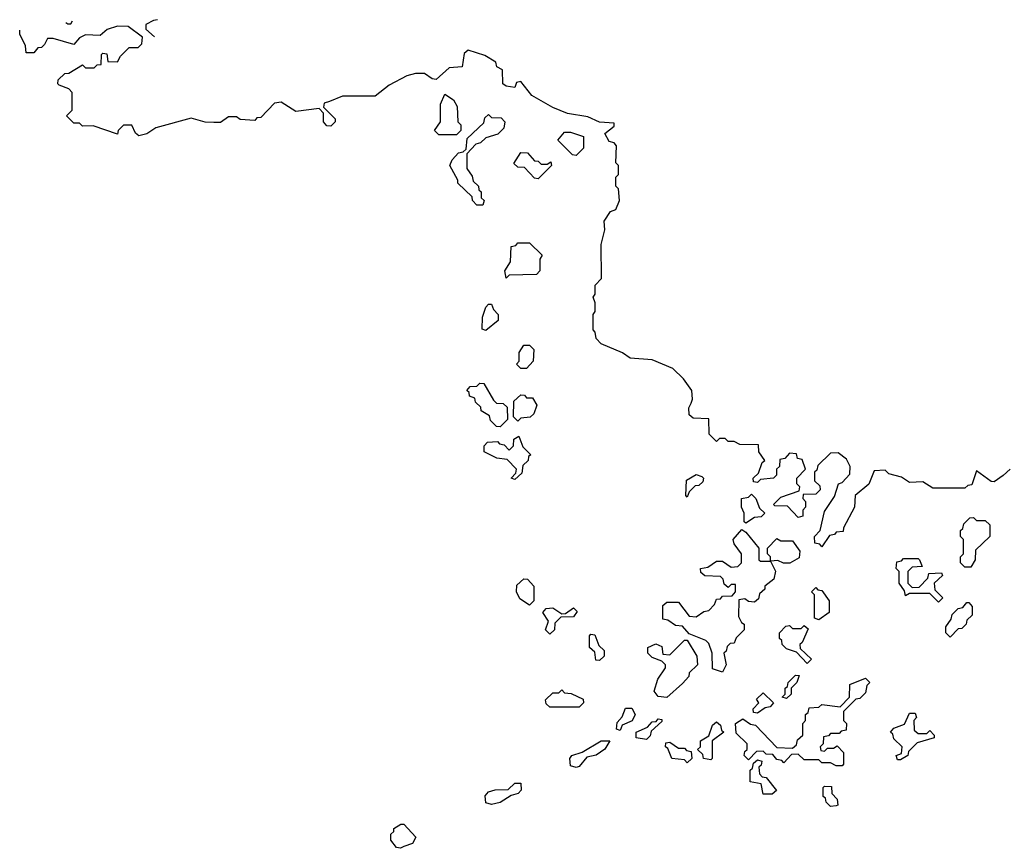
# Model space of a CAD drawing. Extents: x 2535812 to 2752880, y 540738 to 728399.
# Tile 199 of 213: x 2724830 to 2728200, y 679737 to 682575. Entities that reach past the tile are written whole.
import ezdxf

# ---------------------------------------------------------------- set-up
doc = ezdxf.new("R2010")
doc.units = 0

msp = doc.modelspace()

# ---------------------------------------------------------------- linework, layer by layer
at = {"layer": '0CON20XD'}
for points in [[(2724987.5, 682565.6), (2724995, 682560), (2725005, 682560), (2725010.3, 682570.6)], [(2725301.9, 682574.7), (2725288.3, 682571.7), (2725261.7, 682558.3), (2725261.7, 682541.7), (2725291.3, 682515.9)], [(2727128.3, 681261.7), (2727133.3, 681275), (2727130, 681305), (2727102.5, 681345), (2727065, 681380), (2726995, 681410), (2726920, 681415), (2726893.3, 681433.3), (2726820, 681465), (2726803, 681483), (2726800, 681505), (2726793, 681513), (2726792.5, 681565), (2726800, 681575), (2726800, 681605), (2726792.5, 681625), (2726800, 681635), (2726800, 681665), (2726821.7, 681688.3), (2726820, 681805), (2726832.5, 681855), (2726830, 681885), (2726851.7, 681918.3), (2726870, 681925), (2726882.5, 681955), (2726880, 681995), (2726870, 682005), (2726870, 682035), (2726880, 682045), (2726880, 682075), (2726870, 682085), (2726873, 682143), (2726865, 682152.5), (2726847, 682157), (2726832.5, 682185), (2726865, 682210), (2726865, 682220), (2726815, 682224), (2726775, 682242), (2726705, 682254), (2726655, 682274.2), (2726583.3, 682315), (2726545, 682362.5), (2726530, 682360), (2726525, 682342.5), (2726495, 682346.7), (2726483.8, 682355), (2726482.5, 682402.5), (2726463.6, 682413.6), (2726459.3, 682429.3), (2726421.7, 682451.7), (2726365, 682470), (2726351.2, 682458.8), (2726345, 682413.3), (2726300, 682410), (2726255, 682370), (2726241.7, 682371.7), (2726215, 682390), (2726185, 682390), (2726155, 682382.5), (2726095, 682350), (2726047, 682313), (2725935, 682312.5), (2725890, 682295), (2725871.7, 682288.3), (2725870, 682275), (2725910, 682235), (2725910, 682225), (2725895, 682210), (2725881.7, 682211.7), (2725870, 682225), (2725870, 682255), (2725855, 682270), (2725775, 682260), (2725725, 682292.5), (2725701.7, 682288.3), (2725655, 682240), (2725641.7, 682238.3), (2725635, 682230), (2725585, 682232.5), (2725571.7, 682241.7), (2725545, 682242.5), (2725517, 682223), (2725495, 682222.5), (2725465, 682224), (2725417, 682237), (2725295.7, 682204.3), (2725265, 682184.3), (2725237.5, 682177.5), (2725226.4, 682186.4), (2725213.6, 682213.6), (2725185, 682213.3), (2725167.5, 682195), (2725165, 682182.5), (2725081.7, 682211.7), (2725045, 682210), (2725035, 682220), (2725015, 682220), (2724990, 682245), (2725010, 682265), (2725010, 682325), (2724998.3, 682338.3), (2724965, 682350), (2724960, 682355), (2724961.7, 682368.3), (2724985, 682390), (2724998.3, 682391.7), (2725045, 682420), (2725055, 682410), (2725085, 682410), (2725095, 682420), (2725108.3, 682421.7), (2725110, 682455), (2725115, 682460), (2725128.3, 682458.3), (2725131.7, 682431.7), (2725165, 682430), (2725175, 682450), (2725205, 682480), (2725235, 682480), (2725248.3, 682491.7), (2725250, 682515), (2725201.7, 682551.7), (2725165, 682552.5), (2725129.3, 682540.7), (2725105, 682520), (2725055, 682522.5), (2725035, 682512.5), (2725015, 682490), (2724945, 682510), (2724925, 682510), (2724915, 682490), (2724905, 682480), (2724891.7, 682478.3), (2724878.3, 682461.7), (2724851.7, 682461.7), (2724850, 682485), (2724830, 682525), (2724830.5, 682539)], [(2726325, 682180), (2726265, 682180), (2726250, 682195), (2726270, 682225), (2726270, 682285), (2726285, 682320), (2726315, 682300), (2726327, 682277), (2726330, 682225), (2726340, 682215), (2726340, 682195), (2726325, 682180)], [(2726415, 681940), (2726395, 681940), (2726380, 681955), (2726378.3, 681968.3), (2726330, 682015), (2726330, 682025), (2726302.5, 682075), (2726310, 682095), (2726331.7, 682118.3), (2726348.3, 682121.7), (2726358.3, 682131.7), (2726361.7, 682168.3), (2726418.3, 682221.7), (2726421.7, 682238.3), (2726435, 682250), (2726445, 682240), (2726478.3, 682238.3), (2726490, 682225), (2726487, 682203), (2726467, 682183), (2726425, 682170), (2726407, 682153), (2726391.7, 682148.3), (2726360, 682115), (2726360, 682065), (2726378.3, 682038.3), (2726381.7, 682021.7), (2726400, 682005), (2726401.7, 681991.7), (2726410, 681985), (2726410, 681965), (2726420, 681955), (2726415, 681940)], [(2726735, 682110), (2726721.7, 682111.7), (2726671.7, 682161.7), (2726695, 682190), (2726715, 682190), (2726760, 682175), (2726760, 682135), (2726735, 682110)], [(2726605, 682030), (2726591.7, 682031.7), (2726558.3, 682068.3), (2726535, 682070), (2726521.7, 682081.7), (2726545, 682120), (2726568.3, 682118.3), (2726591.7, 682091.7), (2726605, 682090), (2726615, 682080), (2726635, 682080), (2726648.3, 682088.3), (2726650, 682075), (2726605, 682030)], [(2726495, 681690), (2726490, 681715), (2726510, 681745), (2726511.7, 681798.3), (2726528.3, 681801.7), (2726535, 681810), (2726575, 681810), (2726618.3, 681768.3), (2726610, 681755), (2726610, 681715), (2726598.3, 681701.7), (2726505, 681700), (2726495, 681690)], [(2726425, 681510), (2726412.5, 681515), (2726413.6, 681556.4), (2726425, 681590), (2726435, 681600), (2726445, 681600), (2726451.7, 681581.7), (2726467.5, 681565), (2726467.5, 681545), (2726425, 681510)], [(2726565, 681380), (2726545, 681380), (2726530, 681395), (2726540, 681405), (2726540, 681435), (2726555, 681460), (2726575, 681460), (2726590, 681445), (2726587.5, 681405), (2726565, 681380)], [(2726475, 681180), (2726461.7, 681181.7), (2726441.7, 681201.7), (2726438.3, 681218.3), (2726410, 681235), (2726408.3, 681248.3), (2726390, 681265), (2726388.3, 681278.3), (2726370, 681285), (2726368.3, 681298.3), (2726360, 681305), (2726371.7, 681318.3), (2726395, 681320), (2726405, 681330), (2726418.3, 681328.3), (2726451.7, 681271.7), (2726461.7, 681261.7), (2726485, 681260), (2726498.3, 681248.3), (2726500, 681205), (2726475, 681180)], [(2726535, 681200), (2726520, 681215), (2726521.7, 681268.3), (2726545, 681290), (2726558.3, 681288.3), (2726565, 681280), (2726585, 681280), (2726600, 681255), (2726590, 681225), (2726577, 681213), (2726545, 681210), (2726535, 681200)], [(2728220, 681035), (2728196.4, 681013.6), (2728165, 680992.5), (2728155, 680993.3), (2728105, 681030), (2728088.3, 680981.7), (2728075, 680980), (2728065, 680970), (2727955, 680970), (2727921.7, 680991.7), (2727875, 680990), (2727848.3, 681008.3), (2727805, 681020), (2727791.7, 681031.7), (2727755, 681030), (2727736.1, 680983.9), (2727690, 680945), (2727687.5, 680905), (2727650, 680835), (2727648.3, 680821.7), (2727625, 680820), (2727618.3, 680811.7), (2727601.7, 680808.3), (2727575, 680770), (2727568.3, 680778.3), (2727551.7, 680781.7), (2727550, 680805), (2727570, 680825), (2727585, 680890), (2727618.3, 680941.7), (2727632.5, 680985), (2727645, 680990), (2727671.7, 681018.3), (2727672.5, 681045), (2727660, 681070), (2727631.7, 681091.7), (2727605, 681090), (2727561.7, 681048.3), (2727558.3, 681031.7), (2727550, 681025), (2727550, 680995), (2727568.3, 680978.3), (2727570, 680965), (2727555, 680950), (2727511.7, 680948.3), (2727510, 680935), (2727520, 680925), (2727520, 680905), (2727510, 680895), (2727510, 680875), (2727495, 680870), (2727458.3, 680908.3), (2727415, 680910), (2727410, 680915), (2727435, 680940), (2727498.3, 680961.7), (2727500, 680975), (2727490, 680985), (2727490, 681005), (2727520, 681035), (2727508.3, 681068.3), (2727491.7, 681071.7), (2727488.3, 681088.3), (2727465, 681090), (2727448.3, 681071.7), (2727431.7, 681068.3), (2727430, 681045), (2727420, 681035), (2727420, 681015), (2727410, 681005), (2727365, 681000), (2727355, 680990), (2727341.7, 680991.7), (2727340, 681005), (2727358.3, 681021.7), (2727371.7, 681058.3), (2727380, 681065), (2727360, 681095), (2727358.3, 681118.3), (2727295, 681120), (2727275, 681130), (2727255, 681130), (2727245, 681140), (2727225, 681140), (2727215, 681130), (2727190, 681155), (2727188.3, 681208.3), (2727135, 681210), (2727121.7, 681221.7), (2727120, 681245), (2727128.3, 681261.7)], [(2726525, 681000), (2726512.5, 681005), (2726528.3, 681021.7), (2726530, 681035), (2726498.3, 681068.3), (2726463, 681073), (2726420, 681095), (2726420, 681115), (2726431.7, 681128.3), (2726465, 681130), (2726471.7, 681121.7), (2726488.3, 681118.3), (2726505, 681100), (2726520, 681115), (2726521.7, 681138.3), (2726538.3, 681148.3), (2726551.7, 681111.7), (2726580, 681085), (2726571.7, 681078.3), (2726570, 681065), (2726551.7, 681048.3), (2726548.3, 681021.7), (2726525, 681000)], [(2727115, 680940), (2727110, 680945), (2727111.7, 680998.3), (2727145, 681017.5), (2727165, 681010), (2727170, 681005), (2727168.3, 680991.7), (2727155, 680980), (2727141.7, 680978.3), (2727121.7, 680958.3), (2727115, 680940)], [(2727315, 680850), (2727310, 680855), (2727310, 680885), (2727300, 680905), (2727300, 680935), (2727325, 680940), (2727335, 680950), (2727350, 680935), (2727361.7, 680901.7), (2727380, 680885), (2727368.3, 680871.7), (2727345, 680870), (2727315, 680850)], [(2728085, 680700), (2728065, 680700), (2728050, 680715), (2728050, 680735), (2728060, 680745), (2728060, 680795), (2728050, 680805), (2728050, 680825), (2728058.3, 680831.7), (2728061.7, 680848.3), (2728081.7, 680868.3), (2728095, 680870), (2728105, 680860), (2728135, 680860), (2728150, 680845), (2728150, 680805), (2728101.7, 680758.3), (2728100, 680725), (2728085, 680700)], [(2727235, 680340), (2727201.7, 680351.7), (2727200, 680405), (2727188.3, 680438.3), (2727178.3, 680448.3), (2727121.7, 680471.7), (2727098.3, 680498.3), (2727075, 680500), (2727048.3, 680518.3), (2727031.7, 680521.7), (2727031.7, 680568.3), (2727045, 680580), (2727085, 680580), (2727121.7, 680531.7), (2727145, 680530), (2727171.7, 680548.3), (2727188.3, 680551.7), (2727208.3, 680571.7), (2727215, 680590), (2727228.3, 680591.7), (2727235, 680600), (2727268.3, 680601.7), (2727280, 680615), (2727280, 680640), (2727265, 680640), (2727255, 680630), (2727241.7, 680641.7), (2727238.3, 680658.3), (2727228.3, 680668.3), (2727175, 680670), (2727161.7, 680681.7), (2727160, 680695), (2727185, 680700), (2727215, 680720), (2727235, 680720), (2727265, 680700), (2727288.3, 680701.7), (2727300, 680715), (2727300, 680745), (2727275, 680780), (2727272.5, 680795), (2727301.7, 680828.3), (2727315, 680820), (2727360, 680765), (2727360, 680725), (2727365, 680720), (2727400, 680720), (2727400, 680735), (2727390, 680745), (2727390, 680765), (2727421.7, 680798.3), (2727435, 680790), (2727475, 680790), (2727500, 680755), (2727498.3, 680731.7), (2727466.2, 680713.8), (2727443.9, 680713.9), (2727425, 680722.5), (2727400, 680720), (2727416.4, 680686.4), (2727411.7, 680658.3), (2727380, 680635), (2727380, 680625), (2727361.7, 680608.3), (2727358.3, 680591.7), (2727345, 680580), (2727325, 680582.5), (2727311.7, 680591.7), (2727291.7, 680588.3), (2727290.7, 680530.7), (2727300, 680510), (2727310, 680505), (2727310, 680485), (2727281.7, 680458.3), (2727275, 680440), (2727261.7, 680438.3), (2727251.7, 680428.3), (2727248.3, 680411.7), (2727240, 680405), (2727247.5, 680365), (2727235, 680340)], [(2727975, 680580), (2727945, 680610), (2727875, 680610), (2727861.7, 680601.7), (2727858.3, 680618.3), (2727840, 680645), (2727840, 680685), (2727830, 680695), (2727831.7, 680718.3), (2727848.3, 680721.7), (2727855, 680730), (2727905, 680730), (2727910, 680725), (2727918.3, 680701.7), (2727885, 680700), (2727870, 680685), (2727870, 680645), (2727885, 680630), (2727908.3, 680631.7), (2727938.3, 680661.7), (2727941.7, 680678.3), (2727985, 680680), (2727988.3, 680671.7), (2727960, 680645), (2727961.7, 680621.7), (2727990, 680595), (2727975, 680580)], [(2726575, 680570), (2726541.7, 680591.7), (2726530, 680615), (2726531.7, 680638.3), (2726555, 680660), (2726568.3, 680658.3), (2726590, 680635), (2726590, 680585), (2726575, 680570)], [(2727565, 680520), (2727550, 680525), (2727550, 680605), (2727540, 680615), (2727555, 680630), (2727561.7, 680621.7), (2727575, 680620), (2727600, 680585), (2727600, 680545), (2727565, 680520)], [(2728015, 680460), (2728000, 680475), (2728000, 680495), (2728018.3, 680521.7), (2728021.7, 680538.3), (2728041.7, 680558.3), (2728058.3, 680561.7), (2728071.7, 680578.3), (2728078.3, 680578.3), (2728090, 680565), (2728090, 680535), (2728071.7, 680518.3), (2728070, 680505), (2728055, 680490), (2728041.7, 680488.3), (2728015, 680460)], [(2726645, 680470), (2726630, 680485), (2726640, 680515), (2726620, 680545), (2726631.7, 680558.3), (2726655, 680560), (2726685, 680540), (2726698.3, 680541.7), (2726725, 680560), (2726738.3, 680548.3), (2726725, 680530), (2726681.7, 680528.3), (2726661.7, 680508.3), (2726660, 680485), (2726645, 680470)], [(2727525, 680370), (2727488.3, 680408.3), (2727455, 680420), (2727440, 680435), (2727438.3, 680448.3), (2727430, 680455), (2727430, 680475), (2727451.7, 680498.3), (2727465, 680500), (2727475, 680490), (2727505, 680490), (2727515, 680500), (2727528.3, 680488.3), (2727508.3, 680441.7), (2727500, 680435), (2727501.7, 680421.7), (2727540, 680385), (2727525, 680370)], [(2726815, 680380), (2726801.7, 680381.7), (2726798.3, 680408.3), (2726780, 680425), (2726780, 680465), (2726785, 680470), (2726798.3, 680468.3), (2726811.7, 680431.7), (2726830, 680415), (2726830, 680395), (2726815, 680380)], [(2727045, 680253.3), (2727015, 680256.7), (2727001.2, 680275), (2727014.1, 680315.9), (2727040, 680355), (2727040, 680365), (2727028.3, 680378.3), (2726995, 680390), (2726980, 680405), (2726980, 680425), (2727007, 680437), (2727028.3, 680428.3), (2727031.7, 680401.7), (2727055, 680400), (2727105, 680450), (2727115, 680450), (2727147.5, 680395), (2727150, 680365), (2727121.7, 680338.3), (2727120, 680325), (2727098.3, 680301.7), (2727045, 680253.3)], [(2727645, 680020), (2727625, 680020), (2727605, 680030), (2727575, 680030), (2727565, 680040), (2727515, 680040), (2727495, 680060), (2727471.7, 680058.3), (2727445, 680030), (2727438.3, 680038.3), (2727421.7, 680041.7), (2727408.3, 680058.3), (2727385, 680060), (2727375, 680070), (2727351.7, 680068.3), (2727325, 680040), (2727310, 680055), (2727311.7, 680068.3), (2727320, 680075), (2727320, 680095), (2727281.7, 680131.7), (2727280, 680165), (2727305, 680180), (2727331.7, 680161.7), (2727348.3, 680158.3), (2727421.7, 680081.7), (2727475, 680080), (2727488.3, 680091.7), (2727491.7, 680108.3), (2727510, 680125), (2727510, 680165), (2727520, 680175), (2727520, 680195), (2727528.3, 680201.7), (2727531.7, 680218.3), (2727565, 680220), (2727575, 680230), (2727638.3, 680221.7), (2727670, 680255), (2727671.7, 680298.3), (2727725, 680320), (2727740, 680305), (2727730, 680295), (2727725, 680270), (2727705, 680250), (2727691.7, 680248.3), (2727650, 680205), (2727650, 680175), (2727660, 680165), (2727658.3, 680141.7), (2727641.7, 680138.3), (2727635, 680130), (2727605, 680130), (2727598.3, 680121.7), (2727581.7, 680118.3), (2727580, 680095), (2727570, 680085), (2727571.7, 680071.7), (2727585, 680070), (2727595, 680080), (2727615, 680080), (2727628.3, 680088.3), (2727650, 680065), (2727650, 680025), (2727645, 680020)], [(2727455, 680250), (2727440, 680255), (2727450, 680265), (2727450, 680285), (2727458.3, 680291.7), (2727460, 680305), (2727485, 680330), (2727498.3, 680328.3), (2727490, 680305), (2727470, 680285), (2727470, 680265), (2727455, 680250)], [(2726745, 680220), (2726645, 680220), (2726631.7, 680231.7), (2726630, 680245), (2726655, 680270), (2726675, 680270), (2726685, 680280), (2726695, 680270), (2726717, 680267), (2726758.3, 680248.3), (2726760, 680235), (2726745, 680220)], [(2727355, 680200), (2727341.7, 680201.7), (2727340, 680215), (2727360, 680235), (2727351.7, 680248.3), (2727375, 680270), (2727410, 680235), (2727398.3, 680221.7), (2727381.7, 680218.3), (2727355, 680200)], [(2726885, 680140), (2726872.5, 680145), (2726875, 680167.5), (2726892.5, 680187.5), (2726903.6, 680216.4), (2726925, 680216.7), (2726936.7, 680195), (2726926.7, 680173.3), (2726891.7, 680158.3), (2726885, 680140)], [(2726975, 680110), (2726940, 680115), (2726940, 680135), (2726978.3, 680151.7), (2726995, 680170), (2727008.3, 680171.7), (2727015, 680180), (2727028.3, 680178.3), (2727028.3, 680171.7), (2726991.7, 680138.3), (2726988.3, 680121.7), (2726975, 680110)], [(2727195, 680040), (2727170, 680045), (2727168.3, 680058.3), (2727150, 680075), (2727160, 680085), (2727160, 680105), (2727188.3, 680121.7), (2727201.7, 680158.3), (2727215, 680170), (2727228.3, 680158.3), (2727231.7, 680141.7), (2727240, 680135), (2727200, 680105), (2727200, 680045), (2727195, 680040)], [(2727845, 680040), (2727835, 680040), (2727830, 680055), (2727848.3, 680061.7), (2727850, 680085), (2727821.7, 680111.7), (2727818.3, 680128.3), (2727810, 680135), (2727821.7, 680148.3), (2727858.3, 680161.7), (2727875, 680200), (2727895, 680200), (2727900, 680185), (2727890, 680175), (2727891.7, 680141.7), (2727905, 680130), (2727935, 680130), (2727945, 680140), (2727960, 680125), (2727960, 680115), (2727901.7, 680098.3), (2727871.7, 680068.3), (2727870, 680055), (2727845, 680040)], [(2726735, 680014), (2726715, 680020), (2726713.3, 680045), (2726720, 680055), (2726755, 680066.7), (2726820, 680105), (2726850, 680105), (2726833, 680077), (2726803.6, 680056.4), (2726770.8, 680049.2), (2726745, 680017.5), (2726735, 680014)], [(2727115, 680030), (2727105, 680040), (2727062.5, 680045), (2727048.3, 680078.3), (2727040, 680085), (2727041.7, 680098.3), (2727055, 680100), (2727085, 680080), (2727105, 680080), (2727111.7, 680071.7), (2727128.3, 680068.3), (2727130, 680045), (2727115, 680030)], [(2727405, 679922.5), (2727375, 679922.5), (2727368.3, 679958.3), (2727330, 679965), (2727330, 680005), (2727338.3, 680011.7), (2727341.7, 680028.3), (2727355, 680040), (2727370, 680035), (2727368.3, 680021.7), (2727360, 680015), (2727361.7, 679991.7), (2727371.7, 679981.7), (2727385, 679980), (2727420, 679935), (2727405, 679922.5)], [(2726445, 679886.7), (2726425, 679893.3), (2726423.6, 679916.4), (2726435, 679930), (2726457, 679937), (2726501.7, 679938.3), (2726525, 679960), (2726545, 679960), (2726546.4, 679936.4), (2726536.2, 679925), (2726511.7, 679918.3), (2726475, 679894.3), (2726445, 679886.7)], [(2727605, 679880), (2727590, 679895), (2727588.3, 679908.3), (2727580, 679915), (2727580, 679945), (2727585, 679950), (2727608.3, 679948.3), (2727610, 679925), (2727627.5, 679905), (2727630, 679885), (2727625, 679882.5), (2727605, 679880)], [(2726133, 679737), (2726119.3, 679739.3), (2726100, 679765), (2726100, 679785), (2726110, 679795), (2726110, 679805), (2726135, 679820), (2726145, 679820), (2726185.8, 679775), (2726175, 679754), (2726145, 679743.3), (2726133, 679737)]]:
    msp.add_lwpolyline(points, dxfattribs=at)

doc.saveas('drawing.dxf')
